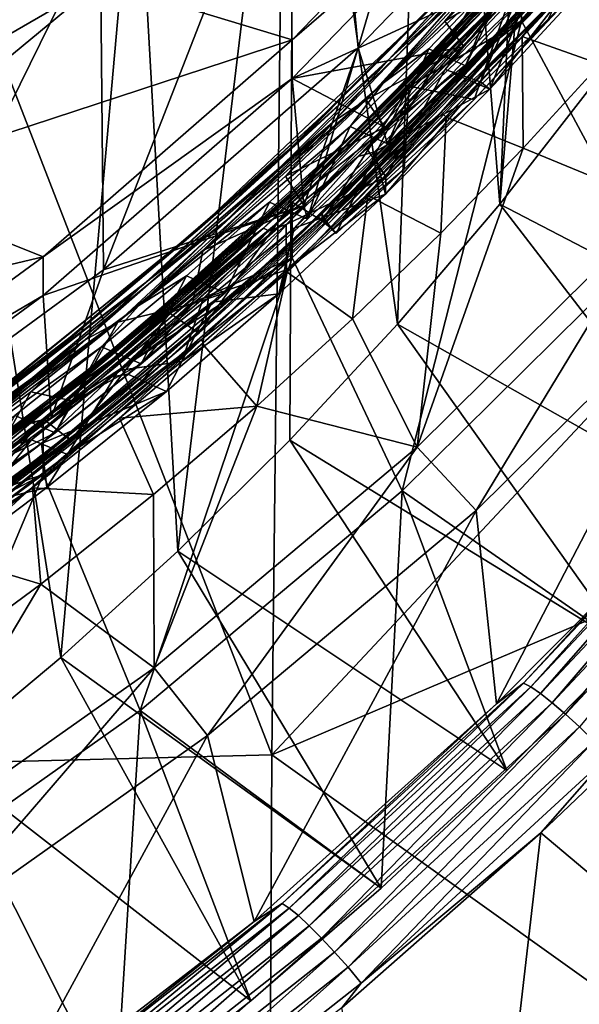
# Model space of a CAD drawing. Header units: metres. Extents: x -22 to 72, y -237 to 23.
# Tile 37 of 256: x 6.98 to 8.59, y -228.97 to -226.14. Entities that reach past the tile are written whole.
import ezdxf

# ---------------------------------------------------------------- set-up
doc = ezdxf.new("R2010")
doc.units = ezdxf.units.M
doc.layers.add('solid_509588_MEDIA_SW0001', color=7, linetype='CONTINUOUS')

msp = doc.modelspace()

# ---------------------------------------------------------------- linework, layer by layer
at = {"layer": 'solid_509588_MEDIA_SW0001'}
for points in [[(4.32208, -227.282181, 261.130554), (6.913532, -215.637192, 259.493958), (7.301927, -216.269653, 259.582825)], [(4.32208, -227.282181, 261.130554), (7.301927, -216.269653, 259.582825), (4.942986, -226.869949, 261.072601)], [(4.942986, -226.869949, 261.072601), (7.301927, -216.269653, 259.582825), (7.631497, -216.934097, 259.676208)], [(4.942986, -226.869949, 261.072601), (7.631497, -216.934097, 259.676208), (5.524051, -226.404236, 261.007172)], [(5.524051, -226.404236, 261.007172), (7.631497, -216.934097, 259.676208), (7.899566, -217.625107, 259.773346)], [(5.524051, -226.404236, 261.007172), (7.899566, -217.625107, 259.773346), (6.060594, -225.888809, 260.934723)], [(7.708443, -228.254044, 291.148895), (7.782307, -221.711823, 291.143921), (5.192076, -221.766586, 291.310913)], [(10.323413, -225.459824, 290.909546), (7.782307, -221.711823, 291.143921), (7.708443, -228.254044, 291.148895)], [(7.708443, -228.254044, 291.148895), (5.192076, -221.766586, 291.310913), (5.136302, -228.319763, 291.31308)], [(8.168399, -224.228439, 262.519073), (8.50496, -223.521439, 262.419708), (8.363782, -226.670975, 262.862335)], [(8.363782, -226.670975, 262.862335), (8.50496, -223.521439, 262.419708), (8.62681, -223.553772, 262.424255)], [(8.363782, -226.670975, 262.862335), (8.62681, -223.553772, 262.424255), (8.643008, -226.313232, 262.812073)], [(7.772002, -224.904419, 262.614075), (8.168399, -224.228439, 262.519073), (8.069718, -227.016357, 262.910889)], [(8.168399, -224.228439, 262.519073), (8.363782, -226.670975, 262.862335), (8.069718, -227.016357, 262.910889)], [(7.862743, -225.223038, 277.048889), (8.453008, -224.536682, 276.952423), (7.95703, -226.22197, 277.18927)], [(8.453008, -224.536682, 276.952423), (8.632844, -225.523682, 277.091125), (7.95703, -226.22197, 277.18927)], [(7.31868, -225.544388, 262.70401), (7.772002, -224.904419, 262.614075), (7.438345, -227.668686, 263.002563)], [(7.772002, -224.904419, 262.614075), (7.761086, -227.349106, 262.957642), (7.438345, -227.668686, 263.002563)], [(7.772002, -224.904419, 262.614075), (8.069718, -227.016357, 262.910889), (7.761086, -227.349106, 262.957642)], [(7.215824, -225.857346, 277.138031), (7.862743, -225.223038, 277.048889), (7.224952, -226.859985, 277.278931)], [(7.862743, -225.223038, 277.048889), (7.95703, -226.22197, 277.18927), (7.224952, -226.859985, 277.278931)], [(8.426258, -225.984146, 272.510651), (8.426326, -226.144104, 271.371826), (9.024951, -225.409927, 271.268646)], [(9.024951, -225.409927, 271.268646), (8.426326, -226.144104, 271.371826), (8.780872, -226.804916, 271.464691)], [(10.305251, -227.148376, 290.911407), (10.323413, -225.459824, 290.909546), (7.708443, -228.254044, 291.148895)], [(8.25841, -226.16008, 273.824677), (8.871697, -225.457123, 273.739075), (8.357267, -226.071793, 273.838776)], [(8.602683, -225.770538, 273.750488), (8.871697, -225.457123, 273.739075), (8.25841, -226.16008, 273.824677)], [(7.215808, -226.031326, 275.900208), (7.767083, -226.19899, 275.923767), (8.426313, -225.517838, 275.828033)], [(8.426258, -225.629242, 275.035828), (8.426313, -225.517838, 275.828033), (7.767083, -226.19899, 275.923767)], [(6.776371, -226.148392, 262.49942), (6.75928, -226.132843, 262.487183), (7.259802, -225.540924, 262.403992)], [(7.278963, -225.554092, 262.415924), (6.776371, -226.148392, 262.49942), (7.259802, -225.540924, 262.403992)], [(6.811768, -226.143631, 262.788239), (7.318685, -225.57222, 262.505951), (7.31868, -225.544388, 262.70401)], [(6.811768, -226.143631, 262.788239), (7.31868, -225.544388, 262.70401), (7.102234, -227.974426, 263.045532)], [(7.31868, -225.544388, 262.70401), (7.438345, -227.668686, 263.002563), (7.102234, -227.974426, 263.045532)], [(8.041014, -226.497406, 274.64505), (7.95703, -226.22197, 277.18927), (8.632844, -225.523682, 277.091125)], [(8.041014, -226.497406, 274.64505), (8.632844, -225.523682, 277.091125), (8.265254, -226.273514, 274.618073)], [(8.265254, -226.273514, 274.618073), (8.632844, -225.523682, 277.091125), (8.483503, -226.043213, 274.59021)], [(6.79105, -226.160721, 262.517212), (6.776371, -226.148392, 262.49942), (7.278963, -225.554092, 262.415924)], [(7.295418, -225.564392, 262.433411), (6.79105, -226.160721, 262.517212), (7.278963, -225.554092, 262.415924)], [(6.802313, -226.168991, 262.539307), (6.79105, -226.160721, 262.517212), (7.295418, -225.564392, 262.433411)], [(7.308045, -225.571106, 262.455292), (6.802313, -226.168991, 262.539307), (7.295418, -225.564392, 262.433411)], [(6.809391, -226.172653, 262.564209), (6.802313, -226.168991, 262.539307), (7.308045, -225.571106, 262.455292)], [(7.315981, -225.573776, 262.480042), (6.809391, -226.172653, 262.564209), (7.308045, -225.571106, 262.455292)], [(6.811802, -226.171432, 262.590179), (6.809391, -226.172653, 262.564209), (7.315981, -225.573776, 262.480042)], [(6.811768, -226.143631, 262.788239), (6.811802, -226.171432, 262.590179), (7.318685, -225.57222, 262.505951)], [(7.318685, -225.57222, 262.505951), (6.811802, -226.171432, 262.590179), (7.315981, -225.573776, 262.480042)], [(8.0455, -226.255478, 274.872986), (8.684076, -225.563339, 274.789154), (8.542603, -225.752274, 274.833221)], [(8.447589, -225.815567, 274.795105), (8.684076, -225.563339, 274.789154), (8.0455, -226.255478, 274.872986)], [(8.682134, -225.562714, 274.651581), (8.048743, -226.251221, 274.734955), (8.25663, -226.061508, 274.687714)], [(8.385118, -225.883499, 274.717316), (8.048743, -226.251221, 274.734955), (8.682134, -225.562714, 274.651581)], [(8.426258, -225.629242, 275.035828), (7.767083, -226.19899, 275.923767), (7.767029, -226.310379, 275.131561)], [(8.480314, -225.980942, 274.931854), (8.426258, -225.629242, 275.035828), (7.767029, -226.310379, 275.131561)], [(8.668063, -225.636185, 274.615509), (8.028838, -226.323608, 274.69873), (8.59259, -225.758652, 274.614746)], [(8.25663, -226.061508, 274.687714), (8.028838, -226.323608, 274.69873), (8.668063, -225.636185, 274.615509)], [(8.195467, -226.40686, 272.888184), (8.819355, -225.707382, 272.803162), (8.428402, -226.189026, 272.877991)], [(8.654071, -225.878281, 272.80304), (8.819355, -225.707382, 272.803162), (8.195467, -226.40686, 272.888184)], [(8.819355, -225.707382, 272.803162), (8.6401, -225.951462, 272.849091), (8.428402, -226.189026, 272.877991)], [(7.888595, -226.431992, 274.915222), (8.542603, -225.752274, 274.833221), (7.980495, -226.371048, 274.924103)], [(8.0455, -226.255478, 274.872986), (8.542603, -225.752274, 274.833221), (7.888595, -226.431992, 274.915222)], [(7.960406, -226.454758, 273.83316), (8.511559, -225.874527, 273.736023), (8.602683, -225.770538, 273.750488)], [(7.960406, -226.454758, 273.83316), (8.602683, -225.770538, 273.750488), (8.25841, -226.16008, 273.824677)], [(8.542603, -225.752274, 274.833221), (8.205894, -226.145218, 274.896942), (7.980495, -226.371048, 274.924103)], [(8.028838, -226.323608, 274.69873), (8.379885, -225.994354, 274.643372), (8.59259, -225.758652, 274.614746)], [(8.542603, -225.752274, 274.833221), (8.42438, -225.913681, 274.868958), (8.205894, -226.145218, 274.896942)], [(8.5981, -225.80069, 273.668335), (7.955631, -226.483185, 273.750793), (8.390024, -226.058578, 273.675232)], [(8.445073, -225.957336, 273.714081), (7.955631, -226.483185, 273.750793), (8.5981, -225.80069, 273.668335)], [(7.788024, -226.488297, 274.876068), (8.447589, -225.815567, 274.795105), (8.0455, -226.255478, 274.872986)], [(8.16277, -226.111404, 274.803955), (8.447589, -225.815567, 274.795105), (7.788024, -226.488297, 274.876068)], [(8.0635, -226.500626, 272.853607), (8.696685, -225.809692, 272.769897), (8.654071, -225.878281, 272.80304)], [(8.414139, -226.12326, 272.781128), (8.696685, -225.809692, 272.769897), (8.0635, -226.500626, 272.853607)], [(7.215824, -225.857346, 277.138031), (7.224952, -226.859985, 277.278931), (6.439624, -227.435165, 277.359772)], [(6.516911, -226.435043, 277.219208), (7.215824, -225.857346, 277.138031), (6.439624, -227.435165, 277.359772)], [(7.215808, -226.031326, 275.900208), (7.215824, -225.857346, 277.138031), (6.516911, -226.435043, 277.219208)], [(8.603024, -225.851379, 273.629486), (7.956844, -226.534103, 273.711975), (8.445392, -226.063034, 273.639526)], [(8.390024, -226.058578, 273.675232), (7.956844, -226.534103, 273.711975), (8.603024, -225.851379, 273.629486)], [(8.385118, -225.883499, 274.717316), (7.889339, -226.384521, 274.804596), (7.723985, -226.548172, 274.79718)], [(8.385118, -225.883499, 274.717316), (7.723985, -226.548172, 274.79718), (8.048743, -226.251221, 274.734955)], [(8.385118, -225.883499, 274.717316), (8.22393, -226.04834, 274.764191), (7.889339, -226.384521, 274.804596)], [(7.960406, -226.454758, 273.83316), (8.185919, -226.227142, 273.778717), (8.511559, -225.874527, 273.736023)], [(8.012218, -226.568268, 272.886536), (8.654071, -225.878281, 272.80304), (8.195467, -226.40686, 272.888184)], [(8.0635, -226.500626, 272.853607), (8.654071, -225.878281, 272.80304), (8.012218, -226.568268, 272.886536)], [(8.185919, -226.227142, 273.778717), (8.185496, -226.228287, 273.773804), (8.511164, -225.875671, 273.73114)], [(8.445073, -225.957336, 273.714081), (8.511164, -225.875671, 273.73114), (8.185496, -226.228287, 273.773804)], [(8.511559, -225.874527, 273.736023), (8.185919, -226.227142, 273.778717), (8.511164, -225.875671, 273.73114)], [(8.205894, -226.145218, 274.896942), (8.42438, -225.913681, 274.868958), (8.480314, -225.980942, 274.931854)], [(8.445073, -225.957336, 273.714081), (7.845097, -226.566803, 273.814423), (7.789962, -226.626511, 273.794617)], [(8.445073, -225.957336, 273.714081), (7.789962, -226.626511, 273.794617), (7.955631, -226.483185, 273.750793)], [(8.445073, -225.957336, 273.714081), (8.185496, -226.228287, 273.773804), (7.845097, -226.566803, 273.814423)], [(8.428402, -226.189026, 272.877991), (8.6401, -225.951462, 272.849091), (8.65304, -226.268295, 273.026093)], [(8.260406, -226.218552, 274.962952), (8.480314, -225.980942, 274.931854), (7.767029, -226.310379, 275.131561)], [(8.028838, -226.323608, 274.69873), (8.160334, -226.224426, 274.671173), (8.379885, -225.994354, 274.643372)], [(8.103943, -226.331635, 272.559479), (8.426258, -225.984146, 272.510651), (8.290001, -226.369873, 272.664551)], [(8.103943, -226.331635, 272.559479), (8.426326, -226.144104, 271.371826), (8.426258, -225.984146, 272.510651)], [(8.265254, -226.273514, 274.618073), (8.379885, -225.994354, 274.643372), (8.160334, -226.224426, 274.671173)], [(8.205894, -226.145218, 274.896942), (8.480314, -225.980942, 274.931854), (8.260406, -226.218552, 274.962952)], [(8.265254, -226.273514, 274.618073), (8.483503, -226.043213, 274.59021), (8.379885, -225.994354, 274.643372)], [(8.426258, -225.984146, 272.510651), (8.589056, -226.050949, 272.622833), (8.290001, -226.369873, 272.664551)], [(8.182789, -226.370255, 272.783875), (8.507584, -226.01889, 272.741364), (8.414139, -226.12326, 272.781128)], [(8.19289, -226.360489, 272.777588), (8.507584, -226.01889, 272.741364), (8.182789, -226.370255, 272.783875)], [(8.517546, -226.008331, 272.735046), (8.507584, -226.01889, 272.741364), (8.19289, -226.360489, 272.777588)], [(8.517546, -226.008331, 272.735046), (8.19289, -226.360489, 272.777588), (8.504424, -226.030823, 272.710815)], [(8.573266, -226.035324, 273.933289), (8.624678, -226.027069, 273.576019), (8.335217, -226.340942, 273.614105)], [(8.445392, -226.063034, 273.639526), (8.335217, -226.340942, 273.614105), (8.624678, -226.027069, 273.576019)], [(7.215808, -226.031326, 275.900208), (6.516911, -226.435043, 277.219208), (6.516927, -226.608994, 275.981384)], [(7.215808, -226.031326, 275.900208), (6.516927, -226.608994, 275.981384), (7.767083, -226.19899, 275.923767)], [(7.853474, -226.698715, 272.817993), (7.856371, -226.706223, 272.786194), (8.504424, -226.030823, 272.710815)], [(8.19289, -226.360489, 272.777588), (7.853474, -226.698715, 272.817993), (8.504424, -226.030823, 272.710815)], [(8.504424, -226.030823, 272.710815), (7.856371, -226.706223, 272.786194), (8.512757, -226.037949, 272.684937)], [(7.856371, -226.706223, 272.786194), (7.861343, -226.714218, 272.766418), (8.512757, -226.037949, 272.684937)], [(8.512757, -226.037949, 272.684937), (7.861343, -226.714218, 272.766418), (8.520563, -226.053802, 272.662445)], [(7.861343, -226.714218, 272.766418), (7.864841, -226.719238, 272.756897), (8.520563, -226.053802, 272.662445)], [(7.864841, -226.719238, 272.756897), (7.871165, -226.727737, 272.743683), (8.520563, -226.053802, 272.662445)], [(8.520563, -226.053802, 272.662445), (7.871165, -226.727737, 272.743683), (8.537214, -226.066132, 272.643372)], [(8.19364, -226.079254, 274.772949), (7.889339, -226.384521, 274.804596), (8.22393, -226.04834, 274.764191)], [(8.20664, -226.284317, 273.901642), (8.424922, -226.052963, 273.873657), (8.308573, -226.319443, 273.967743)], [(8.371465, -226.081161, 273.860931), (8.424922, -226.052963, 273.873657), (8.20664, -226.284317, 273.901642)], [(8.503966, -226.138123, 272.636475), (8.290001, -226.369873, 272.664551), (8.589056, -226.050949, 272.622833)], [(8.308573, -226.319443, 273.967743), (8.573266, -226.035324, 273.933289), (8.335217, -226.340942, 273.614105)], [(8.424922, -226.052963, 273.873657), (8.573266, -226.035324, 273.933289), (8.308573, -226.319443, 273.967743)], [(8.25663, -226.061508, 274.687714), (7.581083, -226.7155, 274.765991), (8.028838, -226.323608, 274.69873)], [(8.048743, -226.251221, 274.734955), (7.581083, -226.7155, 274.765991), (8.25663, -226.061508, 274.687714)], [(7.684654, -226.73967, 273.918915), (8.357267, -226.071793, 273.838776), (7.700129, -226.748016, 273.94101)], [(8.25841, -226.16008, 273.824677), (8.357267, -226.071793, 273.838776), (7.684654, -226.73967, 273.918915)], [(8.357267, -226.071793, 273.838776), (8.371465, -226.081161, 273.860931), (7.700129, -226.748016, 273.94101)], [(7.700129, -226.748016, 273.94101), (8.371465, -226.081161, 273.860931), (7.749895, -226.729385, 273.954987)], [(8.390024, -226.058578, 273.675232), (7.727419, -226.722733, 273.755035), (7.956844, -226.534103, 273.711975)], [(7.955631, -226.483185, 273.750793), (7.727419, -226.722733, 273.755035), (8.390024, -226.058578, 273.675232)], [(8.371465, -226.081161, 273.860931), (7.98146, -226.509979, 273.928772), (7.749895, -226.729385, 273.954987)], [(8.19364, -226.079254, 274.772949), (7.854332, -226.417419, 274.813568), (7.889339, -226.384521, 274.804596)], [(8.16277, -226.111404, 274.803955), (7.854332, -226.417419, 274.813568), (8.19364, -226.079254, 274.772949)], [(7.871165, -226.727737, 272.743683), (7.878078, -226.736511, 272.73288), (8.537214, -226.066132, 272.643372)], [(7.878078, -226.736511, 272.73288), (7.884123, -226.743958, 272.725006), (8.537214, -226.066132, 272.643372)], [(8.537214, -226.066132, 272.643372), (7.884123, -226.743958, 272.725006), (8.503966, -226.138123, 272.636475)], [(7.956844, -226.534103, 273.711975), (8.227903, -226.294861, 273.667603), (8.445392, -226.063034, 273.639526)], [(8.371465, -226.081161, 273.860931), (8.20664, -226.284317, 273.901642), (7.98146, -226.509979, 273.928772)], [(8.445392, -226.063034, 273.639526), (8.227903, -226.294861, 273.667603), (8.335217, -226.340942, 273.614105)], [(7.476474, -226.762329, 274.881653), (7.854332, -226.417419, 274.813568), (8.16277, -226.111404, 274.803955)], [(7.476474, -226.762329, 274.881653), (8.16277, -226.111404, 274.803955), (7.788024, -226.488297, 274.876068)], [(7.752261, -226.793518, 272.861725), (8.414139, -226.12326, 272.781128), (8.0635, -226.500626, 272.853607)], [(8.182789, -226.370255, 272.783875), (8.414139, -226.12326, 272.781128), (7.752261, -226.793518, 272.861725)], [(7.884123, -226.743958, 272.725006), (8.290001, -226.369873, 272.664551), (8.503966, -226.138123, 272.636475)], [(6.811768, -226.143631, 262.788239), (7.102234, -227.974426, 263.045532), (6.753316, -228.265732, 263.086456)], [(7.580146, -226.81839, 273.903473), (8.25841, -226.16008, 273.824677), (7.684654, -226.73967, 273.918915)], [(7.960406, -226.454758, 273.83316), (8.25841, -226.16008, 273.824677), (7.580146, -226.81839, 273.903473)], [(7.767029, -226.665268, 272.606384), (7.767094, -226.825256, 271.46756), (8.426326, -226.144104, 271.371826)], [(7.767029, -226.665268, 272.606384), (8.426326, -226.144104, 271.371826), (8.103943, -226.331635, 272.559479)], [(8.426326, -226.144104, 271.371826), (7.767094, -226.825256, 271.46756), (8.083328, -227.495651, 271.561768)], [(7.980495, -226.371048, 274.924103), (8.205894, -226.145218, 274.896942), (8.260406, -226.218552, 274.962952)], [(8.426326, -226.144104, 271.371826), (8.083328, -227.495651, 271.561768), (8.780872, -226.804916, 271.464691)], [(6.516927, -226.608994, 275.981384), (7.051821, -226.822372, 276.011383), (7.767083, -226.19899, 275.923767)], [(7.767029, -226.310379, 275.131561), (7.767083, -226.19899, 275.923767), (7.051821, -226.822372, 276.011383)], [(8.195467, -226.40686, 272.888184), (8.428402, -226.189026, 272.877991), (8.210002, -226.420715, 272.906006)], [(8.210002, -226.420715, 272.906006), (8.428402, -226.189026, 272.877991), (8.431426, -226.510437, 273.05722)], [(8.428402, -226.189026, 272.877991), (8.65304, -226.268295, 273.026093), (8.431426, -226.510437, 273.05722)], [(7.800766, -226.674911, 275.022461), (7.224952, -226.859985, 277.278931), (7.95703, -226.22197, 277.18927)], [(8.033831, -226.449936, 274.993164), (8.260406, -226.218552, 274.962952), (7.767029, -226.310379, 275.131561)], [(7.800766, -226.674911, 275.022461), (7.95703, -226.22197, 277.18927), (7.811049, -226.714691, 274.671051)], [(7.811049, -226.714691, 274.671051), (7.95703, -226.22197, 277.18927), (8.041014, -226.497406, 274.64505)], [(8.185919, -226.227142, 273.778717), (7.845539, -226.565674, 273.819336), (8.185496, -226.228287, 273.773804)], [(7.960406, -226.454758, 273.83316), (7.845539, -226.565674, 273.819336), (8.185919, -226.227142, 273.778717)], [(8.041014, -226.497406, 274.64505), (8.160334, -226.224426, 274.671173), (7.934347, -226.448318, 274.69809)], [(8.028838, -226.323608, 274.69873), (7.934347, -226.448318, 274.69809), (8.160334, -226.224426, 274.671173)], [(7.980495, -226.371048, 274.924103), (8.260406, -226.218552, 274.962952), (8.033831, -226.449936, 274.993164)], [(8.041014, -226.497406, 274.64505), (8.265254, -226.273514, 274.618073), (8.160334, -226.224426, 274.671173)], [(7.343427, -226.899033, 274.949554), (8.0455, -226.255478, 274.872986), (7.888595, -226.431992, 274.915222)], [(7.788024, -226.488297, 274.876068), (8.0455, -226.255478, 274.872986), (7.343427, -226.899033, 274.949554)], [(8.048743, -226.251221, 274.734955), (7.352465, -226.891876, 274.811188), (7.581083, -226.7155, 274.765991)], [(7.723985, -226.548172, 274.79718), (7.352465, -226.891876, 274.811188), (8.048743, -226.251221, 274.734955)], [(7.845539, -226.565674, 273.819336), (7.845097, -226.566803, 273.814423), (8.185496, -226.228287, 273.773804)], [(8.431426, -226.510437, 273.05722), (8.65304, -226.268295, 273.026093), (8.828927, -226.674271, 272.708618)], [(7.767029, -226.310379, 275.131561), (7.051821, -226.822372, 276.011383), (7.051782, -226.933746, 275.219177)], [(7.800766, -226.674911, 275.022461), (7.767029, -226.310379, 275.131561), (7.051782, -226.933746, 275.219177)], [(7.800766, -226.674911, 275.022461), (8.033831, -226.449936, 274.993164), (7.767029, -226.310379, 275.131561)], [(7.956844, -226.534103, 273.711975), (8.003866, -226.520645, 273.694763), (8.227903, -226.294861, 273.667603)], [(7.98146, -226.509979, 273.928772), (8.20664, -226.284317, 273.901642), (8.036768, -226.592163, 274.00061)], [(8.227903, -226.294861, 273.667603), (8.003866, -226.520645, 273.694763), (8.335217, -226.340942, 273.614105)], [(8.20664, -226.284317, 273.901642), (8.308573, -226.319443, 273.967743), (8.036768, -226.592163, 274.00061)], [(8.028838, -226.323608, 274.69873), (7.326963, -226.962448, 274.774689), (7.934347, -226.448318, 274.69809)], [(7.581083, -226.7155, 274.765991), (7.326963, -226.962448, 274.774689), (8.028838, -226.323608, 274.69873)], [(7.767029, -226.665268, 272.606384), (8.103943, -226.331635, 272.559479), (7.853474, -226.718796, 272.67511)], [(8.103943, -226.331635, 272.559479), (7.89408, -226.755905, 272.714478), (7.853474, -226.718796, 272.67511)], [(8.103943, -226.331635, 272.559479), (8.089459, -226.570679, 272.690826), (7.89408, -226.755905, 272.714478)], [(8.308573, -226.319443, 273.967743), (8.335217, -226.340942, 273.614105), (8.035837, -226.642303, 273.650421)], [(8.036768, -226.592163, 274.00061), (8.308573, -226.319443, 273.967743), (8.035837, -226.642303, 273.650421)], [(8.103943, -226.331635, 272.559479), (8.290001, -226.369873, 272.664551), (8.089459, -226.570679, 272.690826)], [(8.363782, -226.670975, 262.862335), (8.643008, -226.313232, 262.812073), (9.378264, -227.198059, 263.627289)], [(8.19289, -226.360489, 272.777588), (8.182789, -226.370255, 272.783875), (7.853474, -226.698715, 272.817993)], [(8.003866, -226.520645, 273.694763), (8.035837, -226.642303, 273.650421), (8.335217, -226.340942, 273.614105)], [(7.854332, -226.417419, 274.813568), (7.5406, -226.706711, 274.842926), (7.889339, -226.384521, 274.804596)], [(7.723985, -226.548172, 274.79718), (7.889339, -226.384521, 274.804596), (7.5406, -226.706711, 274.842926)], [(7.748654, -226.590652, 274.950348), (7.980495, -226.371048, 274.924103), (8.033831, -226.449936, 274.993164)], [(7.888595, -226.431992, 274.915222), (7.980495, -226.371048, 274.924103), (7.748654, -226.590652, 274.950348)], [(7.843263, -226.707718, 272.824371), (8.182789, -226.370255, 272.783875), (7.752261, -226.793518, 272.861725)], [(7.853474, -226.698715, 272.817993), (8.182789, -226.370255, 272.783875), (7.843263, -226.707718, 272.824371)], [(8.089459, -226.570679, 272.690826), (8.290001, -226.369873, 272.664551), (7.884123, -226.743958, 272.725006)], [(7.476474, -226.762329, 274.881653), (7.500702, -226.741196, 274.852051), (7.854332, -226.417419, 274.813568)], [(7.854332, -226.417419, 274.813568), (7.500702, -226.741196, 274.852051), (7.5406, -226.706711, 274.842926)], [(7.507224, -227.06012, 272.966217), (8.195467, -226.40686, 272.888184), (7.753037, -226.866364, 272.959412)], [(8.012218, -226.568268, 272.886536), (8.195467, -226.40686, 272.888184), (7.507224, -227.06012, 272.966217)], [(8.195467, -226.40686, 272.888184), (7.984718, -226.646667, 272.933167), (7.753037, -226.866364, 272.959412)], [(8.195467, -226.40686, 272.888184), (8.210002, -226.420715, 272.906006), (7.984718, -226.646667, 272.933167)], [(7.984718, -226.646667, 272.933167), (8.210002, -226.420715, 272.906006), (8.194844, -226.754486, 273.088501)], [(8.210002, -226.420715, 272.906006), (8.431426, -226.510437, 273.05722), (8.194844, -226.754486, 273.088501)], [(7.172839, -227.061066, 274.989716), (7.888595, -226.431992, 274.915222), (7.266197, -227.01059, 275.000031)], [(7.343427, -226.899033, 274.949554), (7.888595, -226.431992, 274.915222), (7.172839, -227.061066, 274.989716)], [(7.888595, -226.431992, 274.915222), (7.510499, -226.803894, 274.975647), (7.266197, -227.01059, 275.000031)], [(7.326963, -226.962448, 274.774689), (7.702143, -226.665787, 274.72403), (7.934347, -226.448318, 274.69809)], [(7.888595, -226.431992, 274.915222), (7.748654, -226.590652, 274.950348), (7.510499, -226.803894, 274.975647)], [(7.811049, -226.714691, 274.671051), (7.934347, -226.448318, 274.69809), (7.702143, -226.665787, 274.72403)], [(7.748654, -226.590652, 274.950348), (8.033831, -226.449936, 274.993164), (7.800766, -226.674911, 275.022461)], [(7.811049, -226.714691, 274.671051), (8.041014, -226.497406, 274.64505), (7.934347, -226.448318, 274.69809)], [(7.255713, -227.089783, 273.908539), (7.845539, -226.565674, 273.819336), (7.960406, -226.454758, 273.83316)], [(7.255713, -227.089783, 273.908539), (7.960406, -226.454758, 273.83316), (7.580146, -226.81839, 273.903473)], [(7.06749, -227.109543, 274.949402), (7.788024, -226.488297, 274.876068), (7.343427, -226.899033, 274.949554)], [(7.476474, -226.762329, 274.881653), (7.788024, -226.488297, 274.876068), (7.06749, -227.109543, 274.949402)], [(7.955631, -226.483185, 273.750793), (7.251062, -227.116501, 273.825958), (7.727419, -226.722733, 273.755035)], [(7.789962, -226.626511, 273.794617), (7.251062, -227.116501, 273.825958), (7.955631, -226.483185, 273.750793)], [(7.367039, -227.143723, 272.930176), (8.0635, -226.500626, 272.853607), (8.012218, -226.568268, 272.886536)], [(7.752261, -226.793518, 272.861725), (8.0635, -226.500626, 272.853607), (7.367039, -227.143723, 272.930176)], [(7.749895, -226.729385, 273.954987), (7.98146, -226.509979, 273.928772), (8.036768, -226.592163, 274.00061)], [(8.431426, -226.510437, 273.05722), (8.828927, -226.674271, 272.708618), (8.127083, -227.369278, 272.806305)], [(8.194844, -226.754486, 273.088501), (8.431426, -226.510437, 273.05722), (8.127083, -227.369278, 272.806305)], [(7.956844, -226.534103, 273.711975), (7.248619, -227.167267, 273.787109), (7.773577, -226.740051, 273.721008)], [(7.727419, -226.722733, 273.755035), (7.248619, -227.167267, 273.787109), (7.956844, -226.534103, 273.711975)], [(8.003866, -226.520645, 273.694763), (7.773577, -226.740051, 273.721008), (8.035837, -226.642303, 273.650421)], [(7.956844, -226.534103, 273.711975), (7.773577, -226.740051, 273.721008), (8.003866, -226.520645, 273.694763)], [(7.723985, -226.548172, 274.79718), (7.5406, -226.706711, 274.842926), (7.003027, -227.161255, 274.869415)], [(7.723985, -226.548172, 274.79718), (7.003027, -227.161255, 274.869415), (7.352465, -226.891876, 274.811188)], [(7.255713, -227.089783, 273.908539), (7.491066, -226.889511, 273.857819), (7.845539, -226.565674, 273.819336)], [(7.491066, -226.889511, 273.857819), (7.49061, -226.89061, 273.852936), (7.845097, -226.566803, 273.814423)], [(7.789962, -226.626511, 273.794617), (7.845097, -226.566803, 273.814423), (7.49061, -226.89061, 273.852936)], [(7.845539, -226.565674, 273.819336), (7.491066, -226.889511, 273.857819), (7.845097, -226.566803, 273.814423)], [(7.307154, -227.209183, 272.962708), (8.012218, -226.568268, 272.886536), (7.507224, -227.06012, 272.966217)], [(7.367039, -227.143723, 272.930176), (8.012218, -226.568268, 272.886536), (7.307154, -227.209183, 272.962708)], [(7.510499, -226.803894, 274.975647), (7.748654, -226.590652, 274.950348), (7.800766, -226.674911, 275.022461)], [(7.749895, -226.729385, 273.954987), (8.036768, -226.592163, 274.00061), (7.751371, -226.859802, 274.032593)], [(7.751371, -226.859802, 274.032593), (8.036768, -226.592163, 274.00061), (8.035837, -226.642303, 273.650421)], [(8.089459, -226.570679, 272.690826), (7.884123, -226.743958, 272.725006), (7.89408, -226.755905, 272.714478)], [(6.516927, -226.608994, 275.981384), (5.771022, -227.125946, 276.054047), (7.051821, -226.822372, 276.011383)], [(7.789962, -226.626511, 273.794617), (7.122629, -227.199173, 273.889221), (7.074492, -227.244858, 273.867645)], [(7.789962, -226.626511, 273.794617), (7.074492, -227.244858, 273.867645), (7.251062, -227.116501, 273.825958)], [(7.789962, -226.626511, 273.794617), (7.49061, -226.89061, 273.852936), (7.122629, -227.199173, 273.889221)], [(7.751371, -226.859802, 274.032593), (8.035837, -226.642303, 273.650421), (7.729049, -226.929214, 273.684723)], [(7.773577, -226.740051, 273.721008), (7.729049, -226.929214, 273.684723), (8.035837, -226.642303, 273.650421)], [(7.753037, -226.866364, 272.959412), (7.984718, -226.646667, 272.933167), (7.94102, -227.001129, 273.119995)], [(7.984718, -226.646667, 272.933167), (8.194844, -226.754486, 273.088501), (7.94102, -227.001129, 273.119995)], [(7.074916, -227.285339, 275.108246), (7.800766, -226.674911, 275.022461), (7.051782, -226.933746, 275.219177)], [(7.074916, -227.285339, 275.108246), (7.224952, -226.859985, 277.278931), (7.800766, -226.674911, 275.022461)], [(7.326963, -226.962448, 274.774689), (7.463831, -226.876816, 274.749054), (7.702143, -226.665787, 274.72403)], [(7.416118, -226.984451, 272.651215), (7.767094, -226.825256, 271.46756), (7.767029, -226.665268, 272.606384)], [(7.416118, -226.984451, 272.651215), (7.767029, -226.665268, 272.606384), (7.498964, -227.042297, 272.720581)], [(7.5752, -226.925568, 274.696106), (7.702143, -226.665787, 274.72403), (7.463831, -226.876816, 274.749054)], [(7.480739, -226.957581, 275.056), (7.800766, -226.674911, 275.022461), (7.5752, -226.925568, 274.696106)], [(7.510499, -226.803894, 274.975647), (7.800766, -226.674911, 275.022461), (7.480739, -226.957581, 275.056)], [(7.767029, -226.665268, 272.606384), (7.853474, -226.718796, 272.67511), (7.498964, -227.042297, 272.720581)], [(7.5752, -226.925568, 274.696106), (7.811049, -226.714691, 274.671051), (7.702143, -226.665787, 274.72403)], [(7.800766, -226.674911, 275.022461), (7.811049, -226.714691, 274.671051), (7.5752, -226.925568, 274.696106)], [(8.069718, -227.016357, 262.910889), (8.363782, -226.670975, 262.862335), (9.062537, -227.578674, 263.680786)], [(8.127083, -227.369278, 272.806305), (8.828927, -226.674271, 272.708618), (8.296595, -227.5513, 272.831879)], [(8.828927, -226.674271, 272.708618), (9.01243, -226.842392, 272.732239), (8.296595, -227.5513, 272.831879)], [(8.363782, -226.670975, 262.862335), (9.378264, -227.198059, 263.627289), (9.062537, -227.578674, 263.680786)], [(7.133033, -227.050247, 274.888397), (6.802972, -227.306793, 274.913239), (7.5406, -226.706711, 274.842926)], [(7.003027, -227.161255, 274.869415), (7.5406, -226.706711, 274.842926), (6.802972, -227.306793, 274.913239)], [(7.500702, -226.741196, 274.852051), (7.133033, -227.050247, 274.888397), (7.5406, -226.706711, 274.842926)], [(7.489622, -227.03064, 272.862762), (7.843263, -226.707718, 272.824371), (7.752261, -226.793518, 272.861725)], [(7.498964, -227.042297, 272.720581), (7.843263, -226.707718, 272.824371), (7.489622, -227.03064, 272.862762)], [(7.853474, -226.718796, 272.67511), (7.843263, -226.707718, 272.824371), (7.498964, -227.042297, 272.720581)], [(7.853474, -226.718796, 272.67511), (7.853474, -226.698715, 272.817993), (7.843263, -226.707718, 272.824371)], [(7.853474, -226.718796, 272.67511), (7.856371, -226.706223, 272.786194), (7.853474, -226.698715, 272.817993)], [(7.853474, -226.718796, 272.67511), (7.861343, -226.714218, 272.766418), (7.856371, -226.706223, 272.786194)], [(7.581083, -226.7155, 274.765991), (6.847026, -227.316254, 274.836456), (7.326963, -226.962448, 274.774689)], [(7.352465, -226.891876, 274.811188), (6.847026, -227.316254, 274.836456), (7.581083, -226.7155, 274.765991)], [(7.727419, -226.722733, 273.755035), (7.005143, -227.335205, 273.827209), (7.248619, -227.167267, 273.787109)], [(7.251062, -227.116501, 273.825958), (7.005143, -227.335205, 273.827209), (7.727419, -226.722733, 273.755035)], [(7.51197, -226.94249, 273.980286), (7.749895, -226.729385, 273.954987), (7.751371, -226.859802, 274.032593)], [(7.700129, -226.748016, 273.94101), (7.749895, -226.729385, 273.954987), (7.51197, -226.94249, 273.980286)], [(7.853474, -226.718796, 272.67511), (7.864841, -226.719238, 272.756897), (7.861343, -226.714218, 272.766418)], [(7.853474, -226.718796, 272.67511), (7.89408, -226.755905, 272.714478), (7.884123, -226.743958, 272.725006)], [(7.853474, -226.718796, 272.67511), (7.884123, -226.743958, 272.725006), (7.878078, -226.736511, 272.73288)], [(7.853474, -226.718796, 272.67511), (7.878078, -226.736511, 272.73288), (7.871165, -226.727737, 272.743683)], [(7.853474, -226.718796, 272.67511), (7.871165, -226.727737, 272.743683), (7.864841, -226.719238, 272.756897)], [(6.731703, -227.358475, 274.951324), (7.133033, -227.050247, 274.888397), (7.476474, -226.762329, 274.881653)], [(6.731703, -227.358475, 274.951324), (7.476474, -226.762329, 274.881653), (7.06749, -227.109543, 274.949402)], [(6.951552, -227.354355, 273.991241), (7.684654, -226.73967, 273.918915), (6.968585, -227.361984, 274.013275)], [(7.580146, -226.81839, 273.903473), (7.684654, -226.73967, 273.918915), (6.951552, -227.354355, 273.991241)], [(7.684654, -226.73967, 273.918915), (7.700129, -226.748016, 273.94101), (6.968585, -227.361984, 274.013275)], [(6.968585, -227.361984, 274.013275), (7.700129, -226.748016, 273.94101), (7.017817, -227.348953, 274.028015)], [(7.700129, -226.748016, 273.94101), (7.267827, -227.149109, 274.004639), (7.017817, -227.348953, 274.028015)], [(7.476474, -226.762329, 274.881653), (7.133033, -227.050247, 274.888397), (7.500702, -226.741196, 274.852051)], [(7.248619, -227.167267, 273.787109), (7.537101, -226.953049, 273.746307), (7.773577, -226.740051, 273.721008)], [(7.700129, -226.748016, 273.94101), (7.51197, -226.94249, 273.980286), (7.267827, -227.149109, 274.004639)], [(7.773577, -226.740051, 273.721008), (7.537101, -226.953049, 273.746307), (7.729049, -226.929214, 273.684723)], [(7.94102, -227.001129, 273.119995), (8.194844, -226.754486, 273.088501), (8.127083, -227.369278, 272.806305)], [(7.029693, -227.411957, 272.934662), (7.752261, -226.793518, 272.861725), (7.367039, -227.143723, 272.930176)], [(7.489622, -227.03064, 272.862762), (7.752261, -226.793518, 272.861725), (7.029693, -227.411957, 272.934662)], [(6.842593, -227.422897, 273.974365), (7.580146, -226.81839, 273.903473), (6.951552, -227.354355, 273.991241)], [(7.255713, -227.089783, 273.908539), (7.580146, -226.81839, 273.903473), (6.842593, -227.422897, 273.974365)], [(7.266197, -227.01059, 275.000031), (7.510499, -226.803894, 274.975647), (7.480739, -226.957581, 275.056)], [(8.731169, -227.945816, 263.732391), (8.780872, -226.804916, 271.464691), (8.083328, -227.495651, 271.561768)], [(5.771022, -227.125946, 276.054047), (6.28575, -227.383453, 276.09024), (7.051821, -226.822372, 276.011383)], [(7.051782, -226.933746, 275.219177), (7.051821, -226.822372, 276.011383), (6.28575, -227.383453, 276.09024)], [(7.051782, -227.288651, 272.69397), (7.051838, -227.448639, 271.555176), (7.767094, -226.825256, 271.46756)], [(7.051782, -227.288651, 272.69397), (7.767094, -226.825256, 271.46756), (7.416118, -226.984451, 272.651215)], [(7.767094, -226.825256, 271.46756), (7.051838, -227.448639, 271.555176), (7.330581, -228.127014, 271.650513)], [(7.767094, -226.825256, 271.46756), (7.330581, -228.127014, 271.650513), (8.083328, -227.495651, 271.561768)], [(8.354769, -228.107117, 268.489624), (8.296595, -227.5513, 272.831879), (9.01243, -226.842392, 272.732239)], [(8.688108, -227.771881, 268.554871), (8.354769, -228.107117, 268.489624), (9.01243, -226.842392, 272.732239)], [(7.074916, -227.285339, 275.108246), (6.439624, -227.435165, 277.359772), (7.224952, -226.859985, 277.278931)], [(7.333344, -227.130096, 274.720245), (7.463831, -226.876816, 274.749054), (7.219749, -227.0811, 274.773102)], [(7.326963, -226.962448, 274.774689), (7.219749, -227.0811, 274.773102), (7.463831, -226.876816, 274.749054)], [(7.333344, -227.130096, 274.720245), (7.5752, -226.925568, 274.696106), (7.463831, -226.876816, 274.749054)], [(7.449981, -227.12352, 274.063873), (7.751371, -226.859802, 274.032593), (7.729049, -226.929214, 273.684723)], [(7.51197, -226.94249, 273.980286), (7.751371, -226.859802, 274.032593), (7.449981, -227.12352, 274.063873)], [(7.507224, -227.06012, 272.966217), (7.753037, -226.866364, 272.959412), (7.515017, -227.079697, 272.984741)], [(7.515017, -227.079697, 272.984741), (7.753037, -226.866364, 272.959412), (7.666276, -227.251938, 273.151855)], [(7.753037, -226.866364, 272.959412), (7.94102, -227.001129, 273.119995), (7.666276, -227.251938, 273.151855)], [(6.583618, -227.485886, 275.017822), (7.343427, -226.899033, 274.949554), (7.172839, -227.061066, 274.989716)], [(7.06749, -227.109543, 274.949402), (7.343427, -226.899033, 274.949554), (6.583618, -227.485886, 275.017822)], [(7.352465, -226.891876, 274.811188), (6.59896, -227.476669, 274.879272), (6.847026, -227.316254, 274.836456)], [(7.003027, -227.161255, 274.869415), (6.59896, -227.476669, 274.879272), (7.352465, -226.891876, 274.811188)], [(7.123097, -227.198105, 273.894135), (7.122629, -227.199173, 273.889221), (7.49061, -226.89061, 273.852936)], [(7.491066, -226.889511, 273.857819), (7.123097, -227.198105, 273.894135), (7.49061, -226.89061, 273.852936)], [(7.255713, -227.089783, 273.908539), (7.123097, -227.198105, 273.894135), (7.491066, -226.889511, 273.857819)], [(7.051782, -226.933746, 275.219177), (6.28575, -227.383453, 276.09024), (6.28573, -227.494812, 275.298004)], [(7.074916, -227.285339, 275.108246), (7.051782, -226.933746, 275.219177), (6.28573, -227.494812, 275.298004)], [(7.480739, -226.957581, 275.056), (7.5752, -226.925568, 274.696106), (7.333344, -227.130096, 274.720245)], [(7.449981, -227.12352, 274.063873), (7.729049, -226.929214, 273.684723), (7.406431, -227.209366, 273.717896)], [(7.537101, -226.953049, 273.746307), (7.406431, -227.209366, 273.717896), (7.729049, -226.929214, 273.684723)], [(7.326963, -226.962448, 274.774689), (6.568122, -227.544861, 274.842407), (7.219749, -227.0811, 274.773102)], [(6.847026, -227.316254, 274.836456), (6.568122, -227.544861, 274.842407), (7.326963, -226.962448, 274.774689)], [(7.480739, -226.957581, 275.056), (7.333344, -227.130096, 274.720245), (7.139004, -227.237198, 275.088898)], [(7.266197, -227.01059, 275.000031), (7.480739, -226.957581, 275.056), (7.139004, -227.237198, 275.088898)], [(7.248619, -227.167267, 273.787109), (7.29476, -227.159409, 273.77066), (7.537101, -226.953049, 273.746307)], [(7.267827, -227.149109, 274.004639), (7.51197, -226.94249, 273.980286), (7.449981, -227.12352, 274.063873)], [(7.537101, -226.953049, 273.746307), (7.29476, -227.159409, 273.77066), (7.406431, -227.209366, 273.717896)], [(7.051782, -227.288651, 272.69397), (7.416118, -226.984451, 272.651215), (7.130929, -227.350555, 272.763885)], [(7.416118, -226.984451, 272.651215), (7.498964, -227.042297, 272.720581), (7.130929, -227.350555, 272.763885)], [(7.016092, -227.210419, 275.023407), (7.266197, -227.01059, 275.000031), (7.139004, -227.237198, 275.088898)], [(7.172839, -227.061066, 274.989716), (7.266197, -227.01059, 275.000031), (7.016092, -227.210419, 275.023407)], [(7.666276, -227.251938, 273.151855), (7.94102, -227.001129, 273.119995), (8.127083, -227.369278, 272.806305)], [(7.761086, -227.349106, 262.957642), (8.069718, -227.016357, 262.910889), (8.731169, -227.945816, 263.732391)], [(8.069718, -227.016357, 262.910889), (9.062537, -227.578674, 263.680786), (8.731169, -227.945816, 263.732391)], [(7.122023, -227.338837, 272.899017), (7.489622, -227.03064, 272.862762), (7.029693, -227.411957, 272.934662)], [(7.130929, -227.350555, 272.763885), (7.489622, -227.03064, 272.862762), (7.122023, -227.338837, 272.899017)], [(7.498964, -227.042297, 272.720581), (7.489622, -227.03064, 272.862762), (7.130929, -227.350555, 272.763885)], [(6.401151, -227.631958, 275.055725), (7.172839, -227.061066, 274.989716), (6.499262, -227.588867, 275.067108)], [(6.583618, -227.485886, 275.017822), (7.172839, -227.061066, 274.989716), (6.401151, -227.631958, 275.055725)], [(7.172839, -227.061066, 274.989716), (6.760338, -227.403259, 275.045776), (6.499262, -227.588867, 275.067108)], [(6.731703, -227.358475, 274.951324), (6.752328, -227.343658, 274.922516), (7.133033, -227.050247, 274.888397)], [(7.133033, -227.050247, 274.888397), (6.752328, -227.343658, 274.922516), (6.802972, -227.306793, 274.913239)], [(6.760316, -227.658478, 273.036224), (7.507224, -227.06012, 272.966217), (7.020911, -227.486404, 273.032532)], [(7.307154, -227.209183, 272.962708), (7.507224, -227.06012, 272.966217), (6.760316, -227.658478, 273.036224)], [(7.172839, -227.061066, 274.989716), (7.016092, -227.210419, 275.023407), (6.760338, -227.403259, 275.045776)], [(7.507224, -227.06012, 272.966217), (7.270869, -227.286484, 273.009125), (7.020911, -227.486404, 273.032532)], [(7.507224, -227.06012, 272.966217), (7.515017, -227.079697, 272.984741), (7.270869, -227.286484, 273.009125)], [(6.49433, -227.667847, 273.975616), (7.123097, -227.198105, 273.894135), (7.255713, -227.089783, 273.908539)], [(6.49433, -227.667847, 273.975616), (7.255713, -227.089783, 273.908539), (6.842593, -227.422897, 273.974365)], [(6.568122, -227.544861, 274.842407), (6.970048, -227.278488, 274.796173), (7.219749, -227.0811, 274.773102)], [(7.085798, -227.328033, 274.743469), (7.219749, -227.0811, 274.773102), (6.970048, -227.278488, 274.796173)], [(7.085798, -227.328033, 274.743469), (7.333344, -227.130096, 274.720245), (7.219749, -227.0811, 274.773102)], [(7.270869, -227.286484, 273.009125), (7.515017, -227.079697, 272.984741), (7.666276, -227.251938, 273.151855)], [(6.291875, -227.671967, 275.014221), (7.06749, -227.109543, 274.949402), (6.583618, -227.485886, 275.017822)], [(6.731703, -227.358475, 274.951324), (7.06749, -227.109543, 274.949402), (6.291875, -227.671967, 275.014221)], [(7.251062, -227.116501, 273.825958), (6.49009, -227.692978, 273.892822), (7.005143, -227.335205, 273.827209)], [(7.074492, -227.244858, 273.867645), (6.49009, -227.692978, 273.892822), (7.251062, -227.116501, 273.825958)], [(7.139004, -227.237198, 275.088898), (7.333344, -227.130096, 274.720245), (7.085798, -227.328033, 274.743469)], [(7.12188, -227.390503, 274.095245), (7.449981, -227.12352, 274.063873), (7.406431, -227.209366, 273.717896)], [(7.267827, -227.149109, 274.004639), (7.449981, -227.12352, 274.063873), (7.12188, -227.390503, 274.095245)], [(7.003027, -227.161255, 274.869415), (6.802972, -227.306793, 274.913239), (6.228111, -227.715622, 274.933136)], [(7.003027, -227.161255, 274.869415), (6.228111, -227.715622, 274.933136), (6.59896, -227.476669, 274.879272)], [(6.612995, -227.730881, 272.998535), (7.367039, -227.143723, 272.930176), (7.307154, -227.209183, 272.962708)], [(7.029693, -227.411957, 272.934662), (7.367039, -227.143723, 272.930176), (6.612995, -227.730881, 272.998535)], [(7.017817, -227.348953, 274.028015), (7.267827, -227.149109, 274.004639), (7.12188, -227.390503, 274.095245)], [(7.29476, -227.159409, 273.77066), (7.046747, -227.358932, 273.794006), (7.406431, -227.209366, 273.717896)], [(7.248619, -227.167267, 273.787109), (7.046747, -227.358932, 273.794006), (7.29476, -227.159409, 273.77066)], [(10.278633, -230.090469, 290.914185), (10.305251, -227.148376, 290.911407), (7.708443, -228.254044, 291.148895)], [(7.248619, -227.167267, 273.787109), (6.484069, -227.743256, 273.853912), (7.046747, -227.358932, 273.794006)], [(7.005143, -227.335205, 273.827209), (6.484069, -227.743256, 273.853912), (7.248619, -227.167267, 273.787109)], [(7.123097, -227.198105, 273.894135), (6.349219, -227.767517, 273.959869), (7.122629, -227.199173, 273.889221)], [(6.49433, -227.667847, 273.975616), (6.349219, -227.767517, 273.959869), (7.123097, -227.198105, 273.894135)], [(6.349219, -227.767517, 273.959869), (6.741803, -227.491974, 273.923248), (7.122629, -227.199173, 273.889221)], [(6.54465, -227.79306, 273.030548), (7.307154, -227.209183, 272.962708), (6.760316, -227.658478, 273.036224)], [(6.612995, -227.730881, 272.998535), (7.307154, -227.209183, 272.962708), (6.54465, -227.79306, 273.030548)], [(7.074492, -227.244858, 273.867645), (7.122629, -227.199173, 273.889221), (6.741803, -227.491974, 273.923248)], [(6.760338, -227.403259, 275.045776), (7.016092, -227.210419, 275.023407), (6.898464, -227.421356, 275.110352)], [(7.016092, -227.210419, 275.023407), (7.139004, -227.237198, 275.088898), (6.898464, -227.421356, 275.110352)], [(7.046747, -227.358932, 273.794006), (7.062438, -227.486008, 273.750336), (7.406431, -227.209366, 273.717896)], [(7.12188, -227.390503, 274.095245), (7.406431, -227.209366, 273.717896), (7.062438, -227.486008, 273.750336)], [(7.074492, -227.244858, 273.867645), (6.348725, -227.768539, 273.954956), (6.30444, -227.80513, 273.93222)], [(7.074492, -227.244858, 273.867645), (6.30444, -227.80513, 273.93222), (6.49009, -227.692978, 273.892822)], [(7.074492, -227.244858, 273.867645), (6.741803, -227.491974, 273.923248), (6.348725, -227.768539, 273.954956)], [(7.139004, -227.237198, 275.088898), (7.085798, -227.328033, 274.743469), (6.898464, -227.421356, 275.110352)], [(7.270869, -227.286484, 273.009125), (7.666276, -227.251938, 273.151855), (7.368866, -227.506073, 273.184021)], [(7.368866, -227.506073, 273.184021), (7.666276, -227.251938, 273.151855), (7.370644, -228.003754, 272.895477)], [(7.666276, -227.251938, 273.151855), (8.127083, -227.369278, 272.806305), (7.370644, -228.003754, 272.895477)], [(6.300552, -227.834229, 275.185394), (7.074916, -227.285339, 275.108246), (6.28573, -227.494812, 275.298004)], [(6.300552, -227.834229, 275.185394), (6.439624, -227.435165, 277.359772), (7.074916, -227.285339, 275.108246)], [(6.674706, -227.577271, 272.734558), (7.051838, -227.448639, 271.555176), (7.051782, -227.288651, 272.69397)], [(6.674706, -227.577271, 272.734558), (7.051782, -227.288651, 272.69397), (6.75006, -227.64296, 272.804993)], [(7.051782, -227.288651, 272.69397), (7.130929, -227.350555, 272.763885), (6.75006, -227.64296, 272.804993)], [(6.832583, -227.519302, 274.765686), (7.085798, -227.328033, 274.743469), (6.970048, -227.278488, 274.796173)], [(7.020911, -227.486404, 273.032532), (7.270869, -227.286484, 273.009125), (7.368866, -227.506073, 273.184021)], [(6.898464, -227.421356, 275.110352), (7.085798, -227.328033, 274.743469), (6.832583, -227.519302, 274.765686)], [(7.005143, -227.335205, 273.827209), (6.229066, -227.888916, 273.890869), (6.484069, -227.743256, 273.853912)], [(6.49009, -227.692978, 273.892822), (6.229066, -227.888916, 273.890869), (7.005143, -227.335205, 273.827209)], [(6.34794, -227.908249, 272.964752), (7.122023, -227.338837, 272.899017), (7.029693, -227.411957, 272.934662)], [(6.75006, -227.64296, 272.804993), (7.122023, -227.338837, 272.899017), (6.34794, -227.908249, 272.964752)], [(6.484069, -227.743256, 273.853912), (6.793234, -227.551453, 273.816376), (7.046747, -227.358932, 273.794006)], [(7.130929, -227.350555, 272.763885), (7.122023, -227.338837, 272.899017), (6.75006, -227.64296, 272.804993)], [(6.762083, -227.541855, 274.050415), (7.017817, -227.348953, 274.028015), (6.769347, -227.656021, 274.126099)], [(6.968585, -227.361984, 274.013275), (7.017817, -227.348953, 274.028015), (6.762083, -227.541855, 274.050415)], [(7.017817, -227.348953, 274.028015), (7.12188, -227.390503, 274.095245), (6.769347, -227.656021, 274.126099)], [(7.046747, -227.358932, 273.794006), (6.793234, -227.551453, 273.816376), (7.062438, -227.486008, 273.750336)], [(7.438345, -227.668686, 263.002563), (7.761086, -227.349106, 262.957642), (8.384571, -228.299057, 263.782043)], [(7.761086, -227.349106, 262.957642), (8.731169, -227.945816, 263.732391), (8.384571, -228.299057, 263.782043)], [(7.370644, -228.003754, 272.895477), (8.127083, -227.369278, 272.806305), (7.524467, -228.198883, 272.922882)], [(8.127083, -227.369278, 272.806305), (8.296595, -227.5513, 272.831879), (7.524467, -228.198883, 272.922882)], [(8.432498, -228.047592, 268.444794), (9.010297, -227.422531, 268.621307), (9.076418, -227.364594, 268.575287)], [(8.432498, -228.047592, 268.444794), (9.076418, -227.364594, 268.575287), (8.453645, -228.058945, 268.390656)], [(9.076418, -227.364594, 268.575287), (9.098158, -227.373932, 268.520996), (8.453645, -228.058945, 268.390656)], [(8.453645, -228.058945, 268.390656), (9.098158, -227.373932, 268.520996), (8.481478, -228.078156, 268.34201)], [(9.098158, -227.373932, 268.520996), (9.127174, -227.390656, 268.472137), (8.481478, -228.078156, 268.34201)], [(6.25236, -227.971313, 272.999023), (7.029693, -227.411957, 272.934662), (6.612995, -227.730881, 272.998535)], [(6.34794, -227.908249, 272.964752), (7.029693, -227.411957, 272.934662), (6.25236, -227.971313, 272.999023)], [(6.769347, -227.656021, 274.126099), (7.12188, -227.390503, 274.095245), (6.821899, -227.667007, 273.771393)], [(7.12188, -227.390503, 274.095245), (7.062438, -227.486008, 273.750336), (6.821899, -227.667007, 273.771393)], [(8.481478, -228.078156, 268.34201), (9.127174, -227.390656, 268.472137), (8.51491, -228.104462, 268.300781)], [(9.127174, -227.390656, 268.472137), (9.162338, -227.414078, 268.430603), (8.51491, -228.104462, 268.300781)], [(8.51491, -228.104462, 268.300781), (9.162338, -227.414078, 268.430603), (8.552639, -228.136856, 268.268585)], [(9.162338, -227.414078, 268.430603), (9.202277, -227.443298, 268.398041), (8.552639, -228.136856, 268.268585)], [(8.432498, -228.047592, 268.444794), (8.688108, -227.771881, 268.554871), (9.010297, -227.422531, 268.621307)], [(8.552639, -228.136856, 268.268585), (9.202277, -227.443298, 268.398041), (8.593193, -228.174042, 268.246674)], [(6.28573, -227.849701, 272.772827), (6.285766, -228.00972, 271.634033), (7.051838, -227.448639, 271.555176)], [(6.28573, -227.849701, 272.772827), (7.051838, -227.448639, 271.555176), (6.674706, -227.577271, 272.734558)], [(7.051838, -227.448639, 271.555176), (6.285766, -228.00972, 271.634033), (6.527775, -228.694611, 271.730286)], [(7.051838, -227.448639, 271.555176), (6.527775, -228.694611, 271.730286), (7.330581, -228.127014, 271.650513)], [(6.760316, -227.658478, 273.036224), (7.020911, -227.486404, 273.032532), (6.765296, -227.679367, 273.054932)], [(6.765296, -227.679367, 273.054932), (7.020911, -227.486404, 273.032532), (7.045104, -227.763931, 273.216492)], [(6.793234, -227.551453, 273.816376), (6.821899, -227.667007, 273.771393), (7.062438, -227.486008, 273.750336)], [(7.020911, -227.486404, 273.032532), (7.368866, -227.506073, 273.184021), (7.045104, -227.763931, 273.216492)], [(8.023272, -228.637802, 263.829651), (8.083328, -227.495651, 271.561768), (7.330581, -228.127014, 271.650513)], [(8.384571, -228.299057, 263.782043), (8.083328, -227.495651, 271.561768), (8.023272, -228.637802, 263.829651)], [(8.731169, -227.945816, 263.732391), (8.083328, -227.495651, 271.561768), (8.384571, -228.299057, 263.782043)], [(7.045104, -227.763931, 273.216492), (7.368866, -227.506073, 273.184021), (7.370644, -228.003754, 272.895477)], [(7.658276, -228.732788, 268.364868), (7.524467, -228.198883, 272.922882), (8.296595, -227.5513, 272.831879)], [(8.354769, -228.107117, 268.489624), (7.658276, -228.732788, 268.364868), (8.296595, -227.5513, 272.831879)], [(7.102234, -227.974426, 263.045532), (7.438345, -227.668686, 263.002563), (8.023272, -228.637802, 263.829651)], [(7.438345, -227.668686, 263.002563), (8.384571, -228.299057, 263.782043), (8.023272, -228.637802, 263.829651)], [(6.765296, -227.679367, 273.054932), (7.045104, -227.763931, 273.216492), (6.697701, -228.020615, 273.248596)], [(7.045104, -227.763931, 273.216492), (7.370644, -228.003754, 272.895477), (6.563445, -228.574448, 272.975677)], [(6.697701, -228.020615, 273.248596), (7.045104, -227.763931, 273.216492), (6.563445, -228.574448, 272.975677)], [(8.432498, -228.047592, 268.444794), (8.354769, -228.107117, 268.489624), (8.688108, -227.771881, 268.554871)], [(6.753316, -228.265732, 263.086456), (7.102234, -227.974426, 263.045532), (7.648148, -228.961258, 263.875092)], [(7.102234, -227.974426, 263.045532), (8.023272, -228.637802, 263.829651), (7.648148, -228.961258, 263.875092)], [(6.563445, -228.574448, 272.975677), (7.370644, -228.003754, 272.895477), (6.699725, -228.781982, 273.004852)], [(7.370644, -228.003754, 272.895477), (7.524467, -228.198883, 272.922882), (6.699725, -228.781982, 273.004852)], [(7.738875, -228.680954, 268.319183), (8.354769, -228.107117, 268.489624), (8.432498, -228.047592, 268.444794)], [(7.738875, -228.680954, 268.319183), (8.432498, -228.047592, 268.444794), (7.759048, -228.694412, 268.265137)], [(8.432498, -228.047592, 268.444794), (8.453645, -228.058945, 268.390656), (7.759048, -228.694412, 268.265137)], [(7.759048, -228.694412, 268.265137), (8.453645, -228.058945, 268.390656), (7.785294, -228.716141, 268.216705)], [(8.453645, -228.058945, 268.390656), (8.481478, -228.078156, 268.34201), (7.785294, -228.716141, 268.216705)], [(7.785294, -228.716141, 268.216705), (8.481478, -228.078156, 268.34201), (7.816591, -228.745316, 268.17572)], [(8.481478, -228.078156, 268.34201), (8.51491, -228.104462, 268.300781), (7.816591, -228.745316, 268.17572)], [(7.738875, -228.680954, 268.319183), (7.658276, -228.732788, 268.364868), (8.354769, -228.107117, 268.489624)], [(7.816591, -228.745316, 268.17572), (8.51491, -228.104462, 268.300781), (7.851719, -228.780792, 268.14386)], [(8.51491, -228.104462, 268.300781), (8.552639, -228.136856, 268.268585), (7.851719, -228.780792, 268.14386)], [(7.25988, -229.268845, 263.918335), (7.330581, -228.127014, 271.650513), (6.527775, -228.694611, 271.730286)], [(7.648148, -228.961258, 263.875092), (7.330581, -228.127014, 271.650513), (7.25988, -229.268845, 263.918335)], [(8.023272, -228.637802, 263.829651), (7.330581, -228.127014, 271.650513), (7.648148, -228.961258, 263.875092)], [(7.851719, -228.780792, 268.14386), (8.552639, -228.136856, 268.268585), (7.889307, -228.821182, 268.122284)], [(8.552639, -228.136856, 268.268585), (8.593193, -228.174042, 268.246674), (7.889307, -228.821182, 268.122284)], [(7.889307, -228.821182, 268.122284), (8.593193, -228.174042, 268.246674), (7.927892, -228.864914, 268.111908)], [(8.593193, -228.174042, 268.246674), (8.634993, -228.214615, 268.235901), (7.927892, -228.864914, 268.111908)], [(6.927163, -229.296432, 268.250793), (6.699725, -228.781982, 273.004852), (7.524467, -228.198883, 272.922882)], [(7.658276, -228.732788, 268.364868), (6.927163, -229.296432, 268.250793), (7.524467, -228.198883, 272.922882)], [(7.927892, -228.864914, 268.111908), (8.634993, -228.214615, 268.235901), (7.965967, -228.910278, 268.113068)], [(8.634993, -228.214615, 268.235901), (8.676407, -228.256958, 268.236664), (7.965967, -228.910278, 268.113068)], [(7.675526, -234.801239, 291.148193), (7.708443, -228.254044, 291.148895), (5.136302, -228.319763, 291.31308)], [(10.278633, -230.090469, 290.914185), (7.708443, -228.254044, 291.148895), (7.675526, -234.801239, 291.148193)], [(7.965967, -228.910278, 268.113068), (8.676407, -228.256958, 268.236664), (8.481682, -228.477875, 268.202026)], [(8.676407, -228.256958, 268.236664), (8.62554, -228.34137, 268.227997), (8.481682, -228.477875, 268.202026)], [(6.39238, -228.542023, 263.125305), (6.753316, -228.265732, 263.086456), (7.25988, -229.268845, 263.918335)], [(6.753316, -228.265732, 263.086456), (7.648148, -228.961258, 263.875092), (7.25988, -229.268845, 263.918335)], [(7.675526, -234.801239, 291.148193), (5.136302, -228.319763, 291.31308), (5.119295, -234.879913, 291.310913)], [(9.673573, -229.480148, 268.513519), (8.481682, -228.477875, 268.202026), (8.62554, -228.34137, 268.227997)], [(7.965967, -228.910278, 268.113068), (8.481682, -228.477875, 268.202026), (7.909626, -228.98114, 268.104797)], [(8.236997, -230.59758, 268.262634), (7.909626, -228.98114, 268.104797), (8.481682, -228.477875, 268.202026)], [(8.236997, -230.59758, 268.262634), (8.481682, -228.477875, 268.202026), (9.673573, -229.480148, 268.513519)], [(6.39238, -228.542023, 263.125305), (7.25988, -229.268845, 263.918335), (6.858859, -229.560257, 263.95929)], [(6.998466, -229.26059, 268.202271), (7.658276, -228.732788, 268.364868), (7.738875, -228.680954, 268.319183)], [(6.998466, -229.26059, 268.202271), (7.738875, -228.680954, 268.319183), (7.017276, -229.276169, 268.148285)], [(7.738875, -228.680954, 268.319183), (7.759048, -228.694412, 268.265137), (7.017276, -229.276169, 268.148285)], [(7.25988, -229.268845, 263.918335), (6.527775, -228.694611, 271.730286), (6.858859, -229.560257, 263.95929)], [(7.017276, -229.276169, 268.148285), (7.759048, -228.694412, 268.265137), (7.041534, -229.300415, 268.100006)], [(7.759048, -228.694412, 268.265137), (7.785294, -228.716141, 268.216705), (7.041534, -229.300415, 268.100006)], [(7.041534, -229.300415, 268.100006), (7.785294, -228.716141, 268.216705), (7.070293, -229.332367, 268.059235)], [(7.785294, -228.716141, 268.216705), (7.816591, -228.745316, 268.17572), (7.070293, -229.332367, 268.059235)], [(6.998466, -229.26059, 268.202271), (6.927163, -229.296432, 268.250793), (7.658276, -228.732788, 268.364868)], [(7.070293, -229.332367, 268.059235), (7.816591, -228.745316, 268.17572), (7.102433, -229.370789, 268.027618)], [(7.816591, -228.745316, 268.17572), (7.851719, -228.780792, 268.14386), (7.102433, -229.370789, 268.027618)], [(7.102433, -229.370789, 268.027618), (7.851719, -228.780792, 268.14386), (7.1367, -229.414185, 268.006378)], [(7.851719, -228.780792, 268.14386), (7.889307, -228.821182, 268.122284), (7.1367, -229.414185, 268.006378)], [(7.1367, -229.414185, 268.006378), (7.889307, -228.821182, 268.122284), (7.171758, -229.460861, 267.996338)], [(7.889307, -228.821182, 268.122284), (7.927892, -228.864914, 268.111908), (7.171758, -229.460861, 267.996338)], [(7.171758, -229.460861, 267.996338), (7.927892, -228.864914, 268.111908), (7.206241, -229.509003, 267.997894)], [(7.927892, -228.864914, 268.111908), (7.965967, -228.910278, 268.113068), (7.206241, -229.509003, 267.997894)], [(7.206241, -229.509003, 267.997894), (7.965967, -228.910278, 268.113068), (7.909626, -228.98114, 268.104797)]]:
    msp.add_3dface(points, dxfattribs=at)

doc.saveas('drawing.dxf')
